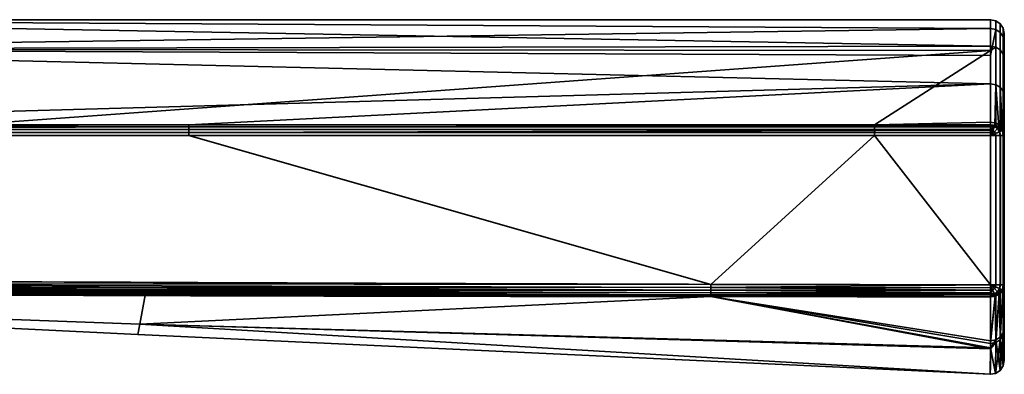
# Model space of a CAD drawing. Header units: millimetres. Extents: x -309 to 8309, y -96 to 57.
# Tile 44 of 95: x 2825 to 2862, y -96 to -83. Entities that reach past the tile are written whole.
import ezdxf

# ---------------------------------------------------------------- set-up
doc = ezdxf.new("R2010")
doc.units = ezdxf.units.MM
doc.layers.add('152', color=7, linetype='Continuous', true_color=0xffffff)

# ---------------------------------------------------------------- blocks, each defined once
blk = doc.blocks.new('UG_SURFACE_018')
at = {"layer": '152', "color": 251, "linetype": 'Continuous', "lineweight": 35}
for points in [[(2807.361, -83.3, 1103.998), (2807.361, -84.374, 1109.971), (2861, -84.265, 1109.668)], [(2807.361, -83.3, 1103.998), (2861, -83.3, 1104), (2861, -83.616, 1100.726)], [(2861, -83.616, 1100.726), (2807.361, -84.375, 1098.026), (2807.361, -83.3, 1103.998)], [(2861, -84.265, 1109.668), (2861, -83.3, 1104), (2807.361, -83.3, 1103.998)], [(2861, -83.616, 1100.726), (2861, -84.603, 1098.112), (2807.361, -84.375, 1098.026)], [(2861.191, -83.338, 1104), (2861, -83.3, 1104), (2861, -84.265, 1109.668), (2861.191, -84.301, 1109.656)], [(2861.191, -83.653, 1100.733), (2861, -83.616, 1100.726), (2861, -83.3, 1104), (2861.191, -83.338, 1104)], [(2861, -84.603, 1098.112), (2861, -83.616, 1100.726), (2861.191, -83.653, 1100.733)], [(2861.354, -83.446, 1104), (2861.191, -83.338, 1104), (2861.191, -84.301, 1109.656), (2861.354, -84.404, 1109.62)], [(2861.354, -83.76, 1100.754), (2861.191, -83.653, 1100.733), (2861.191, -83.338, 1104), (2861.354, -83.446, 1104)], [(2861.462, -83.609, 1104), (2861.354, -83.446, 1104), (2861.354, -84.404, 1109.62), (2861.462, -84.557, 1109.566)], [(2861.462, -83.919, 1100.785), (2861.354, -83.76, 1100.754), (2861.354, -83.446, 1104), (2861.462, -83.609, 1104)], [(2861.5, -83.8, 1104), (2861.462, -83.609, 1104), (2861.462, -84.557, 1109.566), (2861.5, -84.737, 1109.503)], [(2861.5, -84.107, 1100.822), (2861.462, -83.919, 1100.785), (2861.462, -83.609, 1104), (2861.5, -83.8, 1104)], [(2861.191, -83.653, 1100.733), (2861.191, -85.68, 1095.366), (2861, -85.647, 1095.347), (2861, -84.603, 1098.112)], [(2861.354, -85.773, 1095.421), (2861.191, -85.68, 1095.366), (2861.191, -83.653, 1100.733), (2861.354, -83.76, 1100.754)], [(2861.462, -85.913, 1095.503), (2861.354, -85.773, 1095.421), (2861.354, -83.76, 1100.754), (2861.462, -83.919, 1100.785)], [(2861.5, -86.079, 1095.599), (2861.462, -85.913, 1095.503), (2861.462, -83.919, 1100.785), (2861.5, -84.107, 1100.822)], [(2861.5, -95.788, 1104), (2861.5, -83.8, 1104), (2861.5, -84.737, 1109.503)], [(2861.5, -95.788, 1104), (2861.5, -84.107, 1100.822), (2861.5, -83.8, 1104)], [(2807.361, -84.374, 1109.971), (2861, -84.419, 1109.946), (2861, -84.265, 1109.668)], [(2861.191, -84.301, 1109.656), (2861, -84.265, 1109.668), (2861, -84.419, 1109.946)], [(2861, -84.419, 1109.946), (2861, -87.053, 1114.698), (2861.191, -87.082, 1114.674), (2861.191, -84.301, 1109.656)], [(2861.354, -84.404, 1109.62), (2861.191, -84.301, 1109.656), (2861.191, -87.082, 1114.674), (2861.354, -87.167, 1114.606)], [(2861.5, -95.788, 1104), (2861.5, -86.079, 1095.599), (2861.5, -84.107, 1100.822)], [(2861, -84.419, 1109.946), (2807.361, -84.374, 1109.971), (2823.575, -87.148, 1114.816)], [(2807.361, -84.375, 1098.026), (2861, -84.603, 1098.112), (2861, -85.647, 1095.347)], [(2861, -85.647, 1095.347), (2807.363, -87.147, 1093.184), (2807.361, -84.375, 1098.026)], [(2823.575, -87.148, 1114.816), (2856.747, -87.148, 1114.816), (2861, -84.419, 1109.946)], [(2856.747, -87.148, 1114.816), (2861, -87.053, 1114.698), (2861, -84.419, 1109.946)], [(2861.462, -84.557, 1109.566), (2861.354, -84.404, 1109.62), (2861.354, -87.167, 1114.606), (2861.462, -87.294, 1114.505)], [(2861.5, -84.737, 1109.503), (2861.462, -84.557, 1109.566), (2861.462, -87.294, 1114.505), (2861.5, -87.443, 1114.385)], [(2861.5, -84.737, 1109.503), (2861.5, -87.443, 1114.385), (2861.5, -94.687, 1110.751), (2861.5, -95.788, 1104)], [(2831.651, -87.147, 1093.184), (2807.363, -87.147, 1093.184), (2861, -85.647, 1095.347)], [(2861, -85.647, 1095.347), (2861, -87.148, 1093.184), (2831.651, -87.147, 1093.184)], [(2861.153, -87.171, 1093.203), (2861, -87.148, 1093.184), (2861, -85.647, 1095.347), (2861.191, -85.68, 1095.366)], [(2861.191, -85.68, 1095.366), (2861.191, -87.177, 1093.208), (2861.153, -87.171, 1093.203)], [(2861.191, -85.68, 1095.366), (2861.354, -85.773, 1095.421), (2861.354, -87.261, 1093.277), (2861.304, -87.236, 1093.256)], [(2861.304, -87.236, 1093.256), (2861.191, -87.177, 1093.208), (2861.191, -85.68, 1095.366)], [(2861.354, -85.773, 1095.421), (2861.462, -85.913, 1095.503), (2861.462, -87.387, 1093.379), (2861.436, -87.357, 1093.355)], [(2861.436, -87.357, 1093.355), (2861.391, -87.305, 1093.312), (2861.354, -85.773, 1095.421)], [(2861.391, -87.305, 1093.312), (2861.354, -87.261, 1093.277), (2861.354, -85.773, 1095.421)], [(2861.5, -87.535, 1093.5), (2861.462, -87.387, 1093.379), (2861.462, -85.913, 1095.503), (2861.5, -86.079, 1095.599)], [(2861.5, -86.079, 1095.599), (2861.5, -95.788, 1104), (2861.5, -94.592, 1096.971)], [(2861.5, -94.592, 1096.971), (2861.5, -93.011, 1093.5), (2861.5, -87.535, 1093.5), (2861.5, -86.079, 1095.599)], [(2798.479, -87.32, 1093.048), (2798.481, -87.225, 1093.107), (2831.651, -87.226, 1093.107)], [(2831.651, -87.226, 1093.107), (2831.651, -87.32, 1093.048), (2798.479, -87.32, 1093.048)], [(2831.651, -87.226, 1093.107), (2798.481, -87.225, 1093.107), (2807.363, -87.147, 1093.184)], [(2807.363, -87.147, 1093.184), (2831.651, -87.147, 1093.184), (2831.651, -87.226, 1093.107)], [(2823.575, -87.148, 1114.816), (2823.575, -87.227, 1114.893), (2856.747, -87.227, 1114.893), (2856.747, -87.148, 1114.816)], [(2823.575, -87.227, 1114.893), (2823.575, -87.321, 1114.952), (2856.747, -87.321, 1114.952), (2856.747, -87.227, 1114.893)], [(2831.651, -87.226, 1093.107), (2831.651, -87.147, 1093.184), (2861, -87.148, 1093.184), (2861, -87.182, 1093.15)], [(2861, -87.182, 1093.15), (2861, -87.227, 1093.107), (2831.651, -87.226, 1093.107)], [(2831.651, -87.32, 1093.048), (2831.651, -87.226, 1093.107), (2861, -87.227, 1093.107), (2861, -87.321, 1093.048)], [(2856.747, -87.148, 1114.816), (2861, -87.148, 1114.816), (2861, -87.053, 1114.698)], [(2856.747, -87.148, 1114.816), (2856.747, -87.227, 1114.893), (2861, -87.227, 1114.893), (2861, -87.182, 1114.85)], [(2861, -87.182, 1114.85), (2861, -87.148, 1114.816), (2856.747, -87.148, 1114.816)], [(2856.747, -87.227, 1114.893), (2856.747, -87.321, 1114.952), (2861, -87.321, 1114.952), (2861, -87.227, 1114.893)], [(2861.191, -87.082, 1114.674), (2861, -87.053, 1114.698), (2861, -87.148, 1114.816), (2861.153, -87.171, 1114.797)], [(2861.153, -87.171, 1114.797), (2861, -87.148, 1114.816), (2861, -87.182, 1114.85)], [(2861, -87.182, 1093.15), (2861, -87.148, 1093.184), (2861.153, -87.171, 1093.203)], [(2861, -87.182, 1114.85), (2861.136, -87.207, 1114.852), (2861.153, -87.171, 1114.797)], [(2861.153, -87.171, 1093.203), (2861.136, -87.207, 1093.148), (2861, -87.182, 1093.15)], [(2861.136, -87.207, 1114.852), (2861, -87.182, 1114.85), (2861, -87.227, 1114.893)], [(2861, -87.227, 1093.107), (2861, -87.182, 1093.15), (2861.136, -87.207, 1093.148)], [(2861.136, -87.207, 1114.852), (2861, -87.227, 1114.893), (2861, -87.321, 1114.952)], [(2861, -87.321, 1114.952), (2861.074, -87.358, 1114.962), (2861.136, -87.207, 1114.852)], [(2861.136, -87.207, 1093.148), (2861.074, -87.358, 1093.039), (2861, -87.321, 1093.048)], [(2861, -87.321, 1093.048), (2861, -87.227, 1093.107), (2861.136, -87.207, 1093.148)], [(2861.074, -87.358, 1114.962), (2861.136, -87.399, 1114.962), (2861.251, -87.284, 1114.852), (2861.136, -87.207, 1114.852)], [(2861.136, -87.207, 1093.148), (2861.251, -87.284, 1093.148), (2861.136, -87.399, 1093.039), (2861.074, -87.358, 1093.039)], [(2861.191, -87.177, 1114.792), (2861.153, -87.171, 1114.797), (2861.136, -87.207, 1114.852)], [(2861.136, -87.207, 1093.148), (2861.153, -87.171, 1093.203), (2861.191, -87.177, 1093.208)], [(2861.136, -87.207, 1114.852), (2861.251, -87.284, 1114.852), (2861.191, -87.177, 1114.792)], [(2861.191, -87.177, 1093.208), (2861.251, -87.284, 1093.148), (2861.136, -87.207, 1093.148)], [(2861.153, -87.171, 1114.797), (2861.191, -87.177, 1114.792), (2861.191, -87.082, 1114.674)], [(2861.354, -87.167, 1114.606), (2861.191, -87.082, 1114.674), (2861.191, -87.177, 1114.792), (2861.304, -87.236, 1114.744)], [(2861.251, -87.284, 1114.852), (2861.304, -87.236, 1114.744), (2861.191, -87.177, 1114.792)], [(2861.191, -87.177, 1093.208), (2861.304, -87.236, 1093.256), (2861.251, -87.284, 1093.148)], [(2861.304, -87.236, 1114.744), (2861.354, -87.261, 1114.723), (2861.354, -87.167, 1114.606)], [(2861.462, -87.294, 1114.505), (2861.354, -87.167, 1114.606), (2861.391, -87.305, 1114.688), (2861.436, -87.357, 1114.645)], [(2861.354, -87.167, 1114.606), (2861.354, -87.261, 1114.723), (2861.391, -87.305, 1114.688)], [(2798.475, -87.534, 1093), (2798.477, -87.424, 1093.012), (2831.651, -87.425, 1093.012), (2831.651, -87.535, 1093)], [(2850.757, -92.992, 1093), (2798.5, -92.8, 1093), (2798.475, -87.534, 1093), (2831.651, -87.535, 1093)], [(2798.477, -87.424, 1093.012), (2798.479, -87.32, 1093.048), (2831.651, -87.32, 1093.048), (2831.651, -87.425, 1093.012)], [(2856.747, -87.536, 1115), (2823.575, -87.536, 1115), (2798.5, -92.8, 1115), (2850.757, -92.992, 1115)], [(2823.575, -87.321, 1114.952), (2823.575, -87.426, 1114.988), (2856.747, -87.426, 1114.988), (2856.747, -87.321, 1114.952)], [(2823.575, -87.426, 1114.988), (2823.575, -87.536, 1115), (2856.747, -87.536, 1115), (2856.747, -87.426, 1114.988)], [(2831.651, -87.425, 1093.012), (2831.651, -87.32, 1093.048), (2861, -87.321, 1093.048), (2861, -87.344, 1093.04)], [(2861, -87.344, 1093.04), (2861, -87.425, 1093.012), (2831.651, -87.425, 1093.012)], [(2831.651, -87.535, 1093), (2831.651, -87.425, 1093.012), (2861, -87.425, 1093.012), (2861, -87.535, 1093)], [(2831.651, -87.535, 1093), (2861, -87.535, 1093), (2861, -93.011, 1093), (2850.757, -92.992, 1093)], [(2850.757, -92.992, 1115), (2861, -93.011, 1115), (2856.747, -87.536, 1115)], [(2856.747, -87.321, 1114.952), (2856.747, -87.426, 1114.988), (2861, -87.425, 1114.988), (2861, -87.344, 1114.959)], [(2861, -87.344, 1114.959), (2861, -87.321, 1114.952), (2856.747, -87.321, 1114.952)], [(2856.747, -87.426, 1114.988), (2856.747, -87.536, 1115), (2861, -87.535, 1115), (2861, -87.425, 1114.988)], [(2861, -93.011, 1115), (2861, -87.535, 1115), (2856.747, -87.536, 1115)], [(2861, -87.321, 1114.952), (2861, -87.344, 1114.959), (2861.074, -87.358, 1114.962)], [(2861.074, -87.358, 1093.039), (2861, -87.344, 1093.04), (2861, -87.321, 1093.048)], [(2861.074, -87.358, 1114.962), (2861, -87.344, 1114.959), (2861, -87.425, 1114.988)], [(2861, -87.425, 1093.012), (2861, -87.344, 1093.04), (2861.074, -87.358, 1093.039)], [(2861, -87.425, 1114.988), (2861, -87.535, 1115), (2861.074, -87.358, 1114.962)], [(2861, -87.535, 1115), (2861.136, -87.399, 1114.962), (2861.074, -87.358, 1114.962)], [(2861.074, -87.358, 1093.039), (2861, -87.535, 1093), (2861, -87.425, 1093.012)], [(2861.074, -87.358, 1093.039), (2861.136, -87.399, 1093.039), (2861, -87.535, 1093)], [(2861, -87.535, 1115), (2861.178, -87.462, 1114.962), (2861.136, -87.399, 1114.962)], [(2861.136, -87.399, 1093.039), (2861.178, -87.462, 1093.039), (2861, -87.535, 1093)], [(2861.178, -87.462, 1114.962), (2861, -87.535, 1115), (2861.191, -87.535, 1114.962)], [(2861.191, -87.535, 1093.038), (2861, -87.535, 1093), (2861.178, -87.462, 1093.039)], [(2861, -87.535, 1115), (2861, -93.011, 1115), (2861.191, -93.011, 1114.962), (2861.191, -87.535, 1114.962)], [(2861, -93.011, 1093), (2861, -87.535, 1093), (2861.191, -87.535, 1093.038), (2861.191, -93.011, 1093.038)], [(2861.136, -87.399, 1114.962), (2861.178, -87.462, 1114.962), (2861.328, -87.4, 1114.852), (2861.251, -87.284, 1114.852)], [(2861.251, -87.284, 1093.148), (2861.328, -87.4, 1093.148), (2861.178, -87.462, 1093.039), (2861.136, -87.399, 1093.039)], [(2861.328, -87.4, 1114.852), (2861.178, -87.462, 1114.962), (2861.192, -87.535, 1114.962), (2861.353, -87.535, 1114.853)], [(2861.353, -87.535, 1093.147), (2861.192, -87.535, 1093.039), (2861.178, -87.462, 1093.039), (2861.328, -87.4, 1093.148)], [(2861.191, -87.535, 1114.962), (2861.192, -87.535, 1114.962), (2861.178, -87.462, 1114.962)], [(2861.178, -87.462, 1093.039), (2861.192, -87.535, 1093.039), (2861.191, -87.535, 1093.038)], [(2861.192, -87.535, 1114.962), (2861.191, -87.535, 1114.962), (2861.191, -93.011, 1114.962), (2861.192, -93.011, 1114.962)], [(2861.192, -93.011, 1093.039), (2861.191, -93.011, 1093.038), (2861.191, -87.535, 1093.038), (2861.192, -87.535, 1093.039)], [(2861.192, -93.011, 1114.962), (2861.353, -93.011, 1114.853), (2861.353, -87.535, 1114.853), (2861.192, -87.535, 1114.962)], [(2861.192, -87.535, 1093.039), (2861.353, -87.535, 1093.147), (2861.353, -93.011, 1093.147), (2861.192, -93.011, 1093.039)], [(2861.304, -87.236, 1114.744), (2861.251, -87.284, 1114.852), (2861.328, -87.4, 1114.852)], [(2861.328, -87.4, 1093.148), (2861.251, -87.284, 1093.148), (2861.304, -87.236, 1093.256)], [(2861.328, -87.4, 1114.852), (2861.354, -87.261, 1114.723), (2861.304, -87.236, 1114.744)], [(2861.304, -87.236, 1093.256), (2861.354, -87.261, 1093.277), (2861.328, -87.4, 1093.148)], [(2861.391, -87.305, 1114.688), (2861.354, -87.261, 1114.723), (2861.328, -87.4, 1114.852)], [(2861.328, -87.4, 1093.148), (2861.354, -87.261, 1093.277), (2861.391, -87.305, 1093.312)], [(2861.328, -87.4, 1114.852), (2861.428, -87.358, 1114.688), (2861.391, -87.305, 1114.688)], [(2861.391, -87.305, 1093.312), (2861.428, -87.358, 1093.312), (2861.328, -87.4, 1093.148)], [(2861.428, -87.358, 1114.688), (2861.328, -87.4, 1114.852), (2861.355, -87.535, 1114.852), (2861.461, -87.535, 1114.691)], [(2861.461, -87.535, 1093.309), (2861.355, -87.535, 1093.148), (2861.328, -87.4, 1093.148), (2861.428, -87.358, 1093.312)], [(2861.353, -87.535, 1114.853), (2861.355, -87.535, 1114.852), (2861.328, -87.4, 1114.852)], [(2861.328, -87.4, 1093.148), (2861.355, -87.535, 1093.148), (2861.353, -87.535, 1093.147)], [(2861.355, -87.535, 1114.852), (2861.353, -87.535, 1114.853), (2861.353, -93.011, 1114.853), (2861.355, -93.011, 1114.852)], [(2861.355, -93.011, 1093.148), (2861.353, -93.011, 1093.147), (2861.353, -87.535, 1093.147), (2861.355, -87.535, 1093.148)], [(2861.355, -93.011, 1114.852), (2861.461, -93.011, 1114.691), (2861.461, -87.535, 1114.691), (2861.355, -87.535, 1114.852)], [(2861.355, -87.535, 1093.148), (2861.461, -87.535, 1093.309), (2861.461, -93.011, 1093.309), (2861.355, -93.011, 1093.148)], [(2861.391, -87.305, 1114.688), (2861.428, -87.358, 1114.688), (2861.436, -87.357, 1114.645)], [(2861.436, -87.357, 1093.355), (2861.428, -87.358, 1093.312), (2861.391, -87.305, 1093.312)], [(2861.436, -87.357, 1114.645), (2861.428, -87.358, 1114.688), (2861.463, -87.535, 1114.688)], [(2861.463, -87.535, 1093.312), (2861.428, -87.358, 1093.312), (2861.436, -87.357, 1093.355)], [(2861.461, -87.535, 1114.691), (2861.463, -87.535, 1114.688), (2861.428, -87.358, 1114.688)], [(2861.428, -87.358, 1093.312), (2861.463, -87.535, 1093.312), (2861.461, -87.535, 1093.309)], [(2861.436, -87.357, 1114.645), (2861.462, -87.387, 1114.621), (2861.462, -87.294, 1114.505)], [(2861.463, -87.535, 1114.688), (2861.462, -87.387, 1114.621), (2861.436, -87.357, 1114.645)], [(2861.436, -87.357, 1093.355), (2861.462, -87.387, 1093.379), (2861.463, -87.535, 1093.312)], [(2861.463, -87.535, 1114.688), (2861.461, -87.535, 1114.691), (2861.461, -93.011, 1114.691), (2861.463, -93.011, 1114.688)], [(2861.463, -93.011, 1093.312), (2861.461, -93.011, 1093.309), (2861.461, -87.535, 1093.309), (2861.463, -87.535, 1093.312)], [(2861.5, -87.443, 1114.385), (2861.462, -87.294, 1114.505), (2861.462, -87.387, 1114.621), (2861.5, -87.535, 1114.5)], [(2861.463, -87.535, 1114.688), (2861.5, -87.535, 1114.5), (2861.462, -87.387, 1114.621)], [(2861.462, -87.387, 1093.379), (2861.5, -87.535, 1093.5), (2861.463, -87.535, 1093.312)], [(2861.463, -93.011, 1114.688), (2861.5, -93.011, 1114.5), (2861.5, -87.535, 1114.5), (2861.463, -87.535, 1114.688)], [(2861.463, -87.535, 1093.312), (2861.5, -87.535, 1093.5), (2861.5, -93.011, 1093.5), (2861.463, -93.011, 1093.312)], [(2861.5, -87.443, 1114.385), (2861.5, -87.535, 1114.5), (2861.5, -93.011, 1114.5), (2861.5, -94.687, 1110.751)], [(2798.5, -92.955, 1114.976), (2798.499, -93.094, 1114.905), (2850.757, -93.207, 1114.951)], [(2798.499, -93.094, 1093.096), (2798.5, -92.955, 1093.024), (2850.757, -93.102, 1093.012)], [(2850.757, -92.992, 1115), (2798.5, -92.8, 1115), (2798.5, -92.955, 1114.976)], [(2798.5, -92.955, 1093.024), (2798.5, -92.8, 1093), (2850.757, -92.992, 1093)], [(2798.5, -92.955, 1114.976), (2850.757, -93.102, 1114.988), (2850.757, -92.992, 1115)], [(2850.757, -93.207, 1114.951), (2850.757, -93.102, 1114.988), (2798.5, -92.955, 1114.976)], [(2850.757, -92.992, 1093), (2850.757, -93.102, 1093.012), (2798.5, -92.955, 1093.024)], [(2861, -93.011, 1115), (2850.757, -92.992, 1115), (2850.757, -93.102, 1114.988)], [(2850.757, -93.102, 1093.012), (2850.757, -92.992, 1093), (2861, -93.011, 1093)], [(2798.499, -93.3, 1093.5), (2829.853, -94.449, 1098.435), (2798.479, -93.299, 1098.581)], [(2798.479, -93.299, 1098.581), (2829.853, -94.449, 1098.435), (2829.783, -94.83, 1104)], [(2798.499, -93.3, 1114.5), (2798.479, -93.299, 1109.419), (2829.853, -94.449, 1109.565)], [(2798.479, -93.299, 1109.419), (2798.479, -93.299, 1104), (2829.783, -94.83, 1104)], [(2829.783, -94.83, 1104), (2829.853, -94.449, 1109.565), (2798.479, -93.299, 1109.419)], [(2829.783, -94.83, 1104), (2798.479, -93.299, 1104), (2798.479, -93.299, 1098.581)], [(2798.499, -93.094, 1114.905), (2798.499, -93.204, 1114.794), (2850.756, -93.301, 1114.893)], [(2850.756, -93.301, 1114.893), (2850.757, -93.207, 1114.951), (2798.499, -93.094, 1114.905)], [(2798.499, -93.204, 1093.206), (2798.499, -93.094, 1093.096), (2850.757, -93.207, 1093.048)], [(2850.757, -93.102, 1093.012), (2850.757, -93.207, 1093.048), (2798.499, -93.094, 1093.096)], [(2798.499, -93.204, 1114.794), (2798.499, -93.276, 1114.655), (2850.756, -93.38, 1114.815)], [(2850.756, -93.38, 1114.815), (2850.756, -93.301, 1114.893), (2798.499, -93.204, 1114.794)], [(2798.499, -93.276, 1093.346), (2798.499, -93.204, 1093.206), (2850.756, -93.301, 1093.107)], [(2850.757, -93.207, 1093.048), (2850.756, -93.301, 1093.107), (2798.499, -93.204, 1093.206)], [(2798.499, -93.276, 1114.655), (2798.499, -93.3, 1114.5), (2830.044, -93.385, 1114.634)], [(2830.044, -93.385, 1114.634), (2850.756, -93.38, 1114.815), (2798.499, -93.276, 1114.655)], [(2798.499, -93.276, 1093.346), (2850.756, -93.38, 1093.185), (2830.044, -93.385, 1093.366)], [(2830.044, -93.385, 1093.366), (2798.499, -93.3, 1093.5), (2798.499, -93.276, 1093.346)], [(2850.756, -93.301, 1093.107), (2850.756, -93.38, 1093.185), (2798.499, -93.276, 1093.346)], [(2798.499, -93.3, 1093.5), (2830.044, -93.385, 1093.366), (2829.853, -94.449, 1098.435)], [(2829.853, -94.449, 1109.565), (2830.044, -93.385, 1114.634), (2798.499, -93.3, 1114.5)], [(2850.757, -93.207, 1114.951), (2850.756, -93.301, 1114.893), (2861, -93.307, 1114.903)], [(2861, -93.307, 1093.097), (2850.756, -93.301, 1093.107), (2850.757, -93.207, 1093.048)], [(2861, -93.365, 1114.85), (2850.756, -93.301, 1114.893), (2850.756, -93.38, 1114.815)], [(2861, -93.365, 1114.85), (2861, -93.307, 1114.903), (2850.756, -93.301, 1114.893)], [(2850.756, -93.301, 1093.107), (2861, -93.307, 1093.097), (2861, -93.365, 1093.15)], [(2861, -93.365, 1093.15), (2850.756, -93.38, 1093.185), (2850.756, -93.301, 1093.107)], [(2850.757, -93.102, 1114.988), (2861, -93.116, 1114.989), (2861, -93.011, 1115)], [(2861, -93.011, 1093), (2861, -93.116, 1093.011), (2850.757, -93.102, 1093.012)], [(2861, -93.203, 1114.96), (2850.757, -93.102, 1114.988), (2850.757, -93.207, 1114.951)], [(2861, -93.203, 1114.96), (2861, -93.116, 1114.989), (2850.757, -93.102, 1114.988)], [(2850.757, -93.102, 1093.012), (2861, -93.116, 1093.011), (2861, -93.203, 1093.04)], [(2861, -93.203, 1093.04), (2850.757, -93.207, 1093.048), (2850.757, -93.102, 1093.012)], [(2850.757, -93.207, 1114.951), (2861, -93.216, 1114.956), (2861, -93.203, 1114.96)], [(2861, -93.203, 1093.04), (2861, -93.216, 1093.044), (2850.757, -93.207, 1093.048)], [(2861, -93.307, 1114.903), (2861, -93.216, 1114.956), (2850.757, -93.207, 1114.951)], [(2850.757, -93.207, 1093.048), (2861, -93.216, 1093.044), (2861, -93.307, 1093.097)], [(2861.073, -93.189, 1114.962), (2861, -93.011, 1115), (2861, -93.116, 1114.989)], [(2861.191, -93.011, 1114.962), (2861, -93.011, 1115), (2861.178, -93.085, 1114.962)], [(2861, -93.011, 1115), (2861.136, -93.148, 1114.962), (2861.178, -93.085, 1114.962)], [(2861, -93.011, 1115), (2861.073, -93.189, 1114.962), (2861.136, -93.148, 1114.962)], [(2861.178, -93.085, 1093.039), (2861, -93.011, 1093), (2861.191, -93.011, 1093.038)], [(2861.178, -93.085, 1093.039), (2861.136, -93.148, 1093.039), (2861, -93.011, 1093)], [(2861.136, -93.148, 1093.039), (2861.073, -93.189, 1093.039), (2861, -93.011, 1093)], [(2861, -93.116, 1093.011), (2861, -93.011, 1093), (2861.073, -93.189, 1093.039)], [(2861, -93.116, 1114.989), (2861, -93.203, 1114.96), (2861.073, -93.189, 1114.962)], [(2861.073, -93.189, 1093.039), (2861, -93.203, 1093.04), (2861, -93.116, 1093.011)], [(2861.073, -93.189, 1114.962), (2861, -93.216, 1114.956), (2861, -93.307, 1114.903)], [(2861.073, -93.189, 1114.962), (2861, -93.203, 1114.96), (2861, -93.216, 1114.956)], [(2861, -93.307, 1114.903), (2861.136, -93.34, 1114.852), (2861.073, -93.189, 1114.962)], [(2861.073, -93.189, 1093.039), (2861.136, -93.34, 1093.148), (2861, -93.307, 1093.097)], [(2861, -93.307, 1093.097), (2861, -93.216, 1093.044), (2861.073, -93.189, 1093.039)], [(2861, -93.216, 1093.044), (2861, -93.203, 1093.04), (2861.073, -93.189, 1093.039)], [(2861, -93.307, 1114.903), (2861, -93.365, 1114.85), (2861.136, -93.34, 1114.852)], [(2861.136, -93.34, 1093.148), (2861, -93.365, 1093.15), (2861, -93.307, 1093.097)], [(2861.169, -93.417, 1114.731), (2861.136, -93.34, 1114.852), (2861, -93.385, 1114.833)], [(2861.136, -93.34, 1114.852), (2861, -93.365, 1114.85), (2861, -93.385, 1114.833)], [(2861, -93.385, 1093.167), (2861.136, -93.34, 1093.148), (2861.169, -93.417, 1093.269)], [(2861, -93.385, 1093.167), (2861, -93.365, 1093.15), (2861.136, -93.34, 1093.148)], [(2861.136, -93.148, 1114.962), (2861.073, -93.189, 1114.962), (2861.136, -93.34, 1114.852), (2861.251, -93.263, 1114.852)], [(2861.251, -93.263, 1093.148), (2861.136, -93.34, 1093.148), (2861.073, -93.189, 1093.039), (2861.136, -93.148, 1093.039)], [(2861.178, -93.085, 1114.962), (2861.136, -93.148, 1114.962), (2861.251, -93.263, 1114.852), (2861.328, -93.147, 1114.852)], [(2861.328, -93.147, 1093.148), (2861.251, -93.263, 1093.148), (2861.136, -93.148, 1093.039), (2861.178, -93.085, 1093.039)], [(2861.251, -93.263, 1114.852), (2861.136, -93.34, 1114.852), (2861.191, -93.413, 1114.728)], [(2861.191, -93.413, 1093.271), (2861.136, -93.34, 1093.148), (2861.251, -93.263, 1093.148)], [(2861.136, -93.34, 1114.852), (2861.169, -93.417, 1114.731), (2861.191, -93.413, 1114.728)], [(2861.191, -93.413, 1093.271), (2861.169, -93.417, 1093.269), (2861.136, -93.34, 1093.148)], [(2861.178, -93.085, 1114.962), (2861.192, -93.011, 1114.962), (2861.191, -93.011, 1114.962)], [(2861.353, -93.011, 1114.853), (2861.192, -93.011, 1114.962), (2861.178, -93.085, 1114.962), (2861.328, -93.147, 1114.852)], [(2861.328, -93.147, 1093.148), (2861.178, -93.085, 1093.039), (2861.192, -93.011, 1093.039), (2861.353, -93.011, 1093.147)], [(2861.191, -93.011, 1093.038), (2861.192, -93.011, 1093.039), (2861.178, -93.085, 1093.039)], [(2861.186, -95.127, 1110.898), (2861.326, -93.335, 1114.684), (2861.314, -93.342, 1114.688)], [(2861.326, -93.335, 1114.684), (2861.186, -95.127, 1110.898), (2861.351, -95.025, 1110.864)], [(2861.314, -93.342, 1114.688), (2861.191, -93.413, 1114.728), (2861.186, -95.127, 1110.898)], [(2861.314, -93.342, 1093.312), (2861.326, -93.335, 1093.316), (2861.187, -95.029, 1096.817)], [(2861.351, -94.928, 1096.853), (2861.187, -95.029, 1096.817), (2861.326, -93.335, 1093.316)], [(2861.187, -95.029, 1096.817), (2861.191, -93.413, 1093.271), (2861.314, -93.342, 1093.312)], [(2861.191, -93.413, 1114.728), (2861.314, -93.342, 1114.688), (2861.251, -93.263, 1114.852)], [(2861.251, -93.263, 1093.148), (2861.314, -93.342, 1093.312), (2861.191, -93.413, 1093.271)], [(2861.428, -93.189, 1114.688), (2861.328, -93.147, 1114.852), (2861.251, -93.263, 1114.852)], [(2861.323, -93.332, 1093.311), (2861.251, -93.263, 1093.148), (2861.328, -93.147, 1093.148)], [(2861.251, -93.263, 1114.852), (2861.323, -93.332, 1114.689), (2861.428, -93.189, 1114.688)], [(2861.314, -93.342, 1114.688), (2861.323, -93.332, 1114.689), (2861.251, -93.263, 1114.852)], [(2861.251, -93.263, 1093.148), (2861.323, -93.332, 1093.311), (2861.314, -93.342, 1093.312)], [(2861.326, -93.335, 1114.684), (2861.323, -93.332, 1114.689), (2861.314, -93.342, 1114.688)], [(2861.314, -93.342, 1093.312), (2861.323, -93.332, 1093.311), (2861.326, -93.335, 1093.316)], [(2861.328, -93.147, 1093.148), (2861.428, -93.189, 1093.312), (2861.323, -93.332, 1093.311)], [(2861.353, -93.319, 1114.675), (2861.428, -93.189, 1114.688), (2861.323, -93.332, 1114.689)], [(2861.323, -93.332, 1093.311), (2861.428, -93.189, 1093.312), (2861.353, -93.319, 1093.325)], [(2861.323, -93.332, 1114.689), (2861.326, -93.335, 1114.684), (2861.353, -93.319, 1114.675)], [(2861.353, -93.319, 1093.325), (2861.326, -93.335, 1093.316), (2861.323, -93.332, 1093.311)], [(2861.351, -95.025, 1110.864), (2861.353, -93.319, 1114.675), (2861.326, -93.335, 1114.684)], [(2861.326, -93.335, 1093.316), (2861.353, -93.319, 1093.325), (2861.351, -94.928, 1096.853)], [(2861.328, -93.147, 1114.852), (2861.355, -93.011, 1114.852), (2861.353, -93.011, 1114.853)], [(2861.461, -93.011, 1114.691), (2861.355, -93.011, 1114.852), (2861.328, -93.147, 1114.852), (2861.428, -93.189, 1114.688)], [(2861.428, -93.189, 1093.312), (2861.328, -93.147, 1093.148), (2861.355, -93.011, 1093.148), (2861.461, -93.011, 1093.309)], [(2861.353, -93.011, 1093.147), (2861.355, -93.011, 1093.148), (2861.328, -93.147, 1093.148)], [(2861.448, -93.196, 1114.605), (2861.351, -95.025, 1110.864), (2861.461, -94.87, 1110.812)], [(2861.351, -94.928, 1096.853), (2861.353, -93.319, 1093.325), (2861.448, -93.196, 1093.395)], [(2861.461, -94.774, 1096.907), (2861.351, -94.928, 1096.853), (2861.448, -93.196, 1093.395)], [(2861.448, -93.196, 1114.605), (2861.353, -93.319, 1114.675), (2861.351, -95.025, 1110.864)], [(2861.353, -93.319, 1114.675), (2861.448, -93.196, 1114.605), (2861.428, -93.189, 1114.688)], [(2861.428, -93.189, 1093.312), (2861.448, -93.196, 1093.395), (2861.353, -93.319, 1093.325)], [(2861.428, -93.189, 1114.688), (2861.463, -93.011, 1114.688), (2861.461, -93.011, 1114.691)], [(2861.463, -93.011, 1114.688), (2861.428, -93.189, 1114.688), (2861.448, -93.196, 1114.605)], [(2861.448, -93.196, 1093.395), (2861.428, -93.189, 1093.312), (2861.463, -93.011, 1093.312)], [(2861.461, -93.011, 1093.309), (2861.463, -93.011, 1093.312), (2861.428, -93.189, 1093.312)], [(2861.448, -93.196, 1114.605), (2861.462, -93.178, 1114.595), (2861.463, -93.011, 1114.688)], [(2861.463, -93.011, 1093.312), (2861.462, -93.178, 1093.405), (2861.448, -93.196, 1093.395)], [(2861.461, -94.87, 1110.812), (2861.462, -93.178, 1114.595), (2861.448, -93.196, 1114.605)], [(2861.448, -93.196, 1093.395), (2861.462, -93.178, 1093.405), (2861.461, -94.774, 1096.907)], [(2861.461, -94.87, 1110.812), (2861.5, -94.687, 1110.751), (2861.5, -93.011, 1114.5)], [(2861.461, -94.774, 1096.907), (2861.462, -93.178, 1093.405), (2861.5, -93.011, 1093.5)], [(2861.5, -93.011, 1093.5), (2861.5, -94.592, 1096.971), (2861.461, -94.774, 1096.907)], [(2861.5, -93.011, 1114.5), (2861.462, -93.178, 1114.595), (2861.461, -94.87, 1110.812)], [(2861.462, -93.178, 1114.595), (2861.5, -93.011, 1114.5), (2861.463, -93.011, 1114.688)], [(2861.463, -93.011, 1093.312), (2861.5, -93.011, 1093.5), (2861.462, -93.178, 1093.405)], [(2829.853, -94.449, 1098.435), (2830.044, -93.385, 1093.366), (2850.756, -93.44, 1093.278)], [(2850.756, -93.44, 1114.722), (2830.044, -93.385, 1114.634), (2829.853, -94.449, 1109.565)], [(2850.756, -93.44, 1093.278), (2860.992, -95.321, 1098.318), (2829.853, -94.449, 1098.435)], [(2829.853, -94.449, 1109.565), (2860.992, -95.36, 1109.69), (2850.756, -93.44, 1114.722)], [(2830.044, -93.385, 1114.634), (2850.756, -93.44, 1114.722), (2850.756, -93.38, 1114.815)], [(2850.756, -93.38, 1093.185), (2850.756, -93.44, 1093.278), (2830.044, -93.385, 1093.366)], [(2850.756, -93.38, 1114.815), (2861, -93.385, 1114.833), (2861, -93.365, 1114.85)], [(2861, -93.365, 1093.15), (2861, -93.385, 1093.167), (2850.756, -93.38, 1093.185)], [(2860.999, -93.446, 1114.747), (2861, -93.385, 1114.833), (2850.756, -93.38, 1114.815)], [(2850.756, -93.38, 1114.815), (2850.756, -93.44, 1114.722), (2860.999, -93.446, 1114.747)], [(2860.999, -93.446, 1093.253), (2850.756, -93.44, 1093.278), (2850.756, -93.38, 1093.185)], [(2850.756, -93.38, 1093.185), (2861, -93.385, 1093.167), (2860.999, -93.446, 1093.253)], [(2850.756, -93.44, 1093.278), (2860.999, -93.446, 1093.253), (2860.993, -95.063, 1096.805)], [(2850.756, -93.44, 1114.722), (2860.992, -95.36, 1109.69), (2860.993, -95.161, 1110.91)], [(2860.993, -95.161, 1110.91), (2860.999, -93.446, 1114.747), (2850.756, -93.44, 1114.722)], [(2860.993, -95.063, 1096.805), (2860.992, -95.321, 1098.318), (2850.756, -93.44, 1093.278)], [(2860.993, -95.161, 1110.91), (2861.186, -95.127, 1110.898), (2861.169, -93.417, 1114.731)], [(2860.993, -95.063, 1096.805), (2860.999, -93.446, 1093.253), (2861.169, -93.417, 1093.269)], [(2861.169, -93.417, 1093.269), (2861.187, -95.029, 1096.817), (2860.993, -95.063, 1096.805)], [(2861.169, -93.417, 1114.731), (2860.999, -93.446, 1114.747), (2860.993, -95.161, 1110.91)], [(2861, -93.385, 1114.833), (2860.999, -93.446, 1114.747), (2861.169, -93.417, 1114.731)], [(2861.169, -93.417, 1093.269), (2860.999, -93.446, 1093.253), (2861, -93.385, 1093.167)], [(2861.186, -95.127, 1110.898), (2861.191, -93.413, 1114.728), (2861.169, -93.417, 1114.731)], [(2861.169, -93.417, 1093.269), (2861.191, -93.413, 1093.271), (2861.187, -95.029, 1096.817)], [(2860.988, -96.288, 1104), (2829.783, -94.83, 1104), (2829.853, -94.449, 1098.435)], [(2829.853, -94.449, 1109.565), (2829.783, -94.83, 1104), (2860.988, -96.288, 1104)], [(2829.853, -94.449, 1098.435), (2860.992, -95.321, 1098.318), (2860.988, -96.288, 1104)], [(2860.988, -96.288, 1104), (2860.992, -95.36, 1109.69), (2829.853, -94.449, 1109.565)], [(2861.351, -94.928, 1096.853), (2861.461, -94.774, 1096.907), (2861.461, -95.982, 1104)], [(2861.461, -95.982, 1104), (2861.461, -94.774, 1096.907), (2861.5, -94.592, 1096.971)], [(2861.5, -94.592, 1096.971), (2861.5, -95.788, 1104), (2861.461, -95.982, 1104)], [(2861.461, -95.982, 1104), (2861.5, -95.788, 1104), (2861.5, -94.687, 1110.751)], [(2861.5, -94.687, 1110.751), (2861.461, -94.87, 1110.812), (2861.461, -95.982, 1104)], [(2860.988, -96.288, 1104), (2860.988, -96.288, 1104), (2829.783, -94.83, 1104)], [(2860.992, -95.321, 1098.318), (2861.187, -95.029, 1096.817), (2861.183, -96.254, 1104)], [(2860.992, -95.321, 1098.318), (2860.993, -95.063, 1096.805), (2861.187, -95.029, 1096.817)], [(2861.183, -96.254, 1104), (2861.186, -95.127, 1110.898), (2860.992, -95.36, 1109.69)], [(2861.186, -95.127, 1110.898), (2860.993, -95.161, 1110.91), (2860.992, -95.36, 1109.69)], [(2861.351, -95.025, 1110.864), (2861.186, -95.127, 1110.898), (2861.183, -96.254, 1104)], [(2861.183, -96.254, 1104), (2861.349, -96.146, 1104), (2861.351, -95.025, 1110.864)], [(2861.349, -96.146, 1104), (2861.183, -96.254, 1104), (2861.187, -95.029, 1096.817)], [(2861.187, -95.029, 1096.817), (2861.351, -94.928, 1096.853), (2861.349, -96.146, 1104)], [(2861.461, -94.87, 1110.812), (2861.351, -95.025, 1110.864), (2861.349, -96.146, 1104)], [(2861.349, -96.146, 1104), (2861.461, -95.982, 1104), (2861.461, -94.87, 1110.812)], [(2861.461, -95.982, 1104), (2861.349, -96.146, 1104), (2861.351, -94.928, 1096.853)], [(2861.183, -96.254, 1104), (2860.988, -96.288, 1104), (2860.992, -95.321, 1098.318)], [(2860.992, -95.36, 1109.69), (2860.988, -96.288, 1104), (2861.183, -96.254, 1104)], [(2860.988, -96.288, 1104), (2860.988, -96.288, 1104), (2861.183, -96.254, 1104)]]:
    blk.add_3dface(points, dxfattribs=at)

msp = doc.modelspace()

# ---------------------------------------------------------------- linework, layer by layer
at = {"layer": '152', "color": 251, "linetype": 'Continuous', "lineweight": 35}
for p, q in [((2861, -87.535, 1093), (2861, -93.011, 1093)), ((2861, -93.011, 1115), (2861, -87.535, 1115)), ((2861.5, -87.535, 1114.5), (2861.5, -93.011, 1114.5)), ((2861.5, -93.011, 1093.5), (2861.5, -87.535, 1093.5))]:
    msp.add_line(p, q, dxfattribs=at)
at = {"layer": '152', "color": 251, "linetype": 'Continuous', "lineweight": 35, "extrusion": (0, 0.631583, -0.775308)}
msp.add_arc((-2861, 636.033, -919.367), 0.5, 89.9964, 180, dxfattribs=at)
at = {"layer": '152', "color": 251, "linetype": 'Continuous', "lineweight": 35, "extrusion": (1, 8.19992e-05, -5.55134e-14)}
msp.add_arc((-87.77, 1114.5, 2860.993), 0.5, 39.167, 90, dxfattribs=at)
at = {"layer": '152', "color": 251, "linetype": 'Continuous', "lineweight": 35, "extrusion": (-1, -8.19992e-05, 0)}
msp.add_arc((87.77, 1093.5, -2860.993), 0.5, 219.167, 270, dxfattribs=at)
at = {"layer": '152', "color": 251, "linetype": 'Continuous', "lineweight": 35, "extrusion": (3.237e-14, -0.631583, -0.775308)}
msp.add_arc((2861, 758.503, -792.513), 0.5, 269.9964, 360, dxfattribs=at)
at = {"layer": '152', "color": 251, "linetype": 'Continuous', "lineweight": 35, "extrusion": (0, 1, 0)}
for centre, start, end in [((-2861, 1093.5, -87.535), 180, 270), ((-2861, 1114.5, -87.535), 90, 180)]:
    msp.add_arc(centre, 0.5, start, end, dxfattribs=at)
at = {"layer": '152', "color": 251, "linetype": 'Continuous', "lineweight": 35, "extrusion": (0.999999, -0.001266, -3.51461e-17)}
for centre, start, end in [((-89.389, 1093.5, 2861.115), 209.6337, 270), ((-89.389, 1114.5, 2861.115), 90, 150.3663)]:
    msp.add_arc(centre, 0.5, start, end, dxfattribs=at)
at = {"layer": '152', "color": 251, "linetype": 'Continuous', "lineweight": 35, "extrusion": (5.67736e-14, -0.494453, -0.869204)}
msp.add_arc((2861, 631.914, -922.739), 0.5, 0, 90.0631, dxfattribs=at)
at = {"layer": '152', "color": 251, "linetype": 'Continuous', "lineweight": 35, "extrusion": (0, 0.494453, -0.869204)}
msp.add_arc((-2861, 459.838, -996.465), 0.5, 180, 270.0631, dxfattribs=at)
at = {"layer": '152', "color": 251, "linetype": 'Continuous', "lineweight": 35, "extrusion": (-2.77556e-14, 1, 0)}
msp.add_arc((-2861, 1093.5, -93.011), 0.5, 180, 270, dxfattribs=at)
at = {"layer": '152', "color": 251, "linetype": 'Continuous', "lineweight": 35, "extrusion": (0, 1, 5.41234e-13)}
msp.add_arc((-2861, 1114.5, -93.011), 0.5, 90, 180, dxfattribs=at)
at = {"layer": '152', "color": 251, "linetype": 'Continuous', "lineweight": 35}
for points, knots in [([(2861, -87.148, 1114.816), (2861, -85.906, 1113.291), (2861, -84.954, 1111.6), (2861, -83.634, 1107.899), (2861, -83.302, 1105.986), (2861, -83.295, 1100.088), (2861, -84.664, 1096.233), (2861, -87.148, 1093.184)], [0, 0, 0, 0, 0.25, 0.25, 0.5, 0.5, 1, 1, 1, 1]), ([(2861.5, -87.535, 1093.5), (2861.5, -85.124, 1096.46), (2861.5, -83.795, 1100.204), (2861.5, -83.803, 1105.93), (2861.5, -84.125, 1107.788), (2861.5, -85.407, 1111.381), (2861.5, -86.33, 1113.02), (2861.5, -87.535, 1114.5)], [0, 0, 0, 0, 0.5, 0.5, 0.75, 0.75, 1, 1, 1, 1]), ([(2753.86, -84.221, 1114.594), (2762.775, -84.812, 1114.651), (2771.68, -85.566, 1114.716), (2785.048, -86.493, 1114.779), (2789.506, -86.754, 1114.795), (2796.196, -87.078, 1114.812), (2798.427, -87.166, 1114.817), (2802.897, -87.154, 1114.816), (2805.132, -87.144, 1114.816), (2825.245, -87.16, 1114.816), (2843.122, -87.149, 1114.816), (2861, -87.148, 1114.816)], [0, 0, 0, 0, 0.25, 0.25, 0.375, 0.375, 0.4375, 0.4375, 0.5, 0.5, 1, 1, 1, 1]), ([(2861, -87.148, 1093.184), (2843.121, -87.149, 1093.184), (2825.242, -87.16, 1093.184), (2805.128, -87.144, 1093.184), (2802.894, -87.154, 1093.184), (2798.424, -87.166, 1093.183), (2796.191, -87.078, 1093.188), (2789.499, -86.753, 1093.205), (2785.04, -86.492, 1093.221), (2771.674, -85.565, 1093.284), (2762.773, -84.812, 1093.349), (2753.86, -84.221, 1093.406)], [0, 0, 0, 0, 0.5, 0.5, 0.5625, 0.5625, 0.625, 0.625, 0.75, 0.75, 1, 1, 1, 1]), ([(2861, -87.535, 1115), (2843.129, -87.537, 1115), (2825.257, -87.547, 1115), (2805.152, -87.532, 1115), (2802.918, -87.541, 1115), (2798.45, -87.553, 1115), (2796.216, -87.47, 1115), (2789.516, -87.159, 1115), (2785.051, -86.909, 1115), (2771.667, -86.02, 1115), (2762.752, -85.292, 1115), (2753.828, -84.711, 1115)], [0, 0, 0, 0, 0.5, 0.5, 0.5625, 0.5625, 0.625, 0.625, 0.75, 0.75, 1, 1, 1, 1]), ([(2753.828, -84.711, 1093), (2762.744, -85.292, 1093), (2771.651, -86.019, 1093), (2785.023, -86.907, 1093), (2789.483, -87.157, 1093), (2796.177, -87.469, 1093), (2798.411, -87.553, 1093), (2802.882, -87.542, 1093), (2805.117, -87.532, 1093), (2825.235, -87.547, 1093), (2843.117, -87.537, 1093), (2861, -87.535, 1093)], [0, 0, 0, 0, 0.25, 0.25, 0.375, 0.375, 0.4375, 0.4375, 0.5, 0.5, 1, 1, 1, 1]), ([(2861, -93.011, 1093), (2857.586, -93.007, 1093), (2854.171, -93.001, 1093), (2833.338, -92.95, 1093), (2815.919, -92.845, 1093), (2787.022, -92.77, 1093), (2775.545, -92.703, 1093), (2754.712, -92.554, 1093), (2745.356, -92.48, 1093), (2736, -92.446, 1093)], [0, 0, 0, 0, 0.081942, 0.081942, 0.499996, 0.499996, 0.775458, 0.775458, 1, 1, 1, 1]), ([(2736, -92.446, 1115), (2745.356, -92.48, 1115), (2754.712, -92.554, 1115), (2775.545, -92.703, 1115), (2787.022, -92.77, 1115), (2815.919, -92.845, 1115), (2833.338, -92.95, 1115), (2854.171, -93.001, 1115), (2857.586, -93.007, 1115), (2861, -93.011, 1115)], [0, 0, 0, 0, 0.224542, 0.224542, 0.500004, 0.500004, 0.918058, 0.918058, 1, 1, 1, 1]), ([(2860.999, -93.446, 1114.747), (2850.582, -93.443, 1114.73), (2840.166, -93.432, 1114.685), (2819.332, -93.374, 1114.58), (2808.915, -93.327, 1114.526), (2788.081, -93.273, 1114.474), (2777.665, -93.213, 1114.421), (2756.832, -93.04, 1114.321), (2746.415, -92.933, 1114.28), (2735.998, -92.887, 1114.264)], [0, 0, 0, 0, 0.25, 0.25, 0.5, 0.5, 0.75, 0.75, 1, 1, 1, 1]), ([(2735.998, -92.887, 1093.736), (2746.415, -92.933, 1093.72), (2756.832, -93.04, 1093.679), (2777.665, -93.213, 1093.579), (2788.081, -93.273, 1093.526), (2808.915, -93.327, 1093.474), (2819.332, -93.374, 1093.42), (2840.166, -93.432, 1093.315), (2850.582, -93.443, 1093.27), (2860.999, -93.446, 1093.253)], [0, 0, 0, 0, 0.25, 0.25, 0.5, 0.5, 0.75, 0.75, 1, 1, 1, 1]), ([(2861.5, -93.011, 1114.5), (2861.5, -93.923, 1112.898), (2861.5, -94.622, 1111.18), (2861.5, -95.553, 1107.645), (2861.5, -95.789, 1105.84), (2861.5, -95.788, 1102.154), (2861.5, -95.552, 1100.351), (2861.5, -94.622, 1096.823), (2861.5, -93.923, 1095.102), (2861.5, -93.011, 1093.5)], [0, 0, 0, 0, 0.25, 0.25, 0.5, 0.5, 0.75, 0.75, 1, 1, 1, 1]), ([(2860.999, -93.446, 1093.253), (2860.996, -94.378, 1094.892), (2860.993, -95.094, 1096.652), (2860.989, -96.046, 1100.262), (2860.988, -96.288, 1102.107), (2860.988, -96.289, 1105.878), (2860.989, -96.048, 1107.725), (2860.993, -95.097, 1111.341), (2860.996, -94.378, 1113.108), (2860.999, -93.446, 1114.747)], [0, 0, 0, 0, 0.25, 0.25, 0.5, 0.5, 0.75, 0.75, 1, 1, 1, 1])]:
    msp.add_open_spline(points, degree=3, knots=knots, dxfattribs=at)

# ---------------------------------------------------------------- block references
msp.add_blockref('UG_SURFACE_018', (0, 0), dxfattribs=at)

doc.saveas('drawing.dxf')
